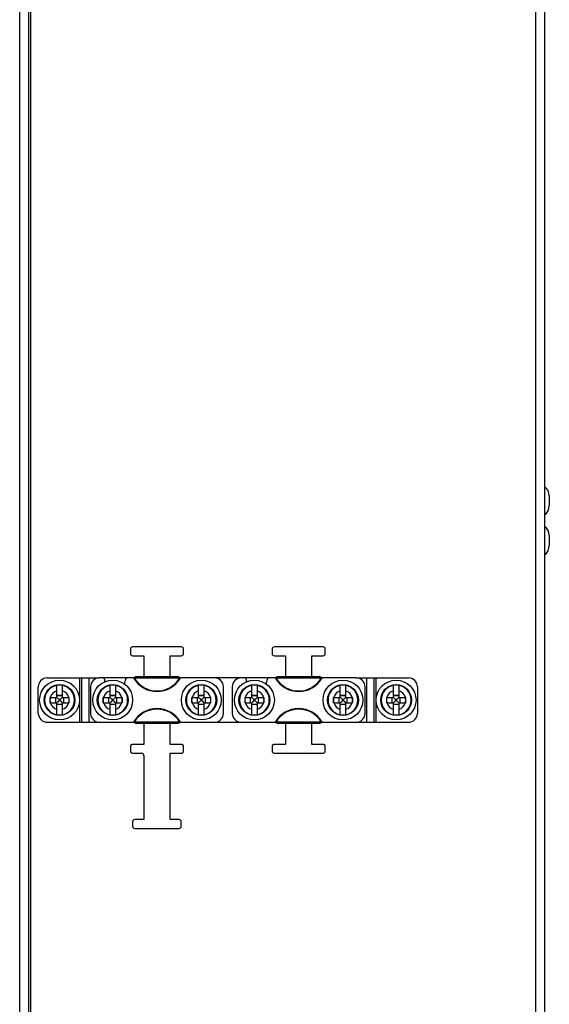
# Model space of a CAD drawing. Header units: millimetres. Extents: x -531 to 1423, y -716 to 1118.
# Tile 30 of 112: x 241 to 360, y 214 to 436. Entities that reach past the tile are written whole.
import ezdxf

# ---------------------------------------------------------------- set-up
doc = ezdxf.new("R2010")
doc.units = ezdxf.units.MM
doc.header["$LTSCALE"] = 23.1
doc.layers.get('0').update_dxf_attribs({"linetype": 'CONTINUOUS'})

msp = doc.modelspace()

# ---------------------------------------------------------------- linework, layer by layer
at = {"color": 7}
for p, q in [((240.65, 47.5), (240.65, 618.5)), ((242.65, 618), (242.65, 47.5)), ((243.15, 47.5), (243.15, 443.9)), ((359.15, 443.32), (359.15, 47.5)), ((357.15, 442.12), (357.15, 47.5)), ((360.25, 328.63), (360.25, 326.38)), ((360.25, 319.63), (360.25, 317.38)), ((265.65, 294), (265.65, 293)), ((277.15, 294.5), (266.15, 294.5)), ((277.65, 293), (277.65, 294)), ((297.65, 294), (297.65, 293)), ((309.15, 294.5), (298.15, 294.5)), ((309.65, 293), (309.65, 294)), ((266.15, 292.5), (268.65, 292.5)), ((268.65, 292.5), (268.65, 287.8)), ((274.65, 287.8), (274.65, 292.5)), ((274.65, 292.5), (277.15, 292.5)), ((298.15, 292.5), (300.65, 292.5)), ((300.65, 292.5), (300.65, 287.8)), ((306.65, 287.8), (306.65, 292.5)), ((306.65, 292.5), (309.15, 292.5)), ((246.85, 287.5), (258.65, 287.5)), ((254.15, 287.5), (254.15, 277.5)), ((254.65, 277.5), (254.65, 287.5)), ((256.35, 277.5), (256.35, 287.5)), ((259.35, 287.5), (258.65, 287.5)), ((264.99, 287.5), (259.35, 287.5)), ((266.51, 287.5), (264.99, 287.5)), ((266.51, 287.5), (267.02, 287.8)), ((267.02, 287.8), (268.65, 287.8)), ((268.65, 287.8), (274.65, 287.8)), ((274.65, 287.8), (276.27, 287.8)), ((276.78, 287.5), (276.27, 287.8)), ((284.65, 287.5), (276.78, 287.5)), ((290.65, 287.5), (284.65, 287.5)), ((291.35, 287.5), (290.65, 287.5)), ((296.99, 287.5), (291.35, 287.5)), ((298.51, 287.5), (296.99, 287.5)), ((298.51, 287.5), (299.02, 287.8)), ((299.02, 287.8), (300.65, 287.8)), ((300.65, 287.8), (306.65, 287.8)), ((306.65, 287.8), (308.27, 287.8)), ((308.78, 287.5), (308.27, 287.8)), ((316.65, 287.5), (308.78, 287.5)), ((316.65, 287.5), (328.45, 287.5)), ((318.95, 287.5), (318.95, 277.5)), ((320.65, 287.5), (320.65, 277.5)), ((321.15, 277.5), (321.15, 287.5)), ((244.85, 279.5), (244.85, 285.5)), ((249.05, 283.1), (249.05, 285.82)), ((250.25, 285.82), (250.25, 283.1)), ((256.65, 285.5), (256.65, 279.5)), ((261.05, 283.1), (261.05, 285.82)), ((262.25, 285.82), (262.25, 283.1)), ((281.05, 283.1), (281.05, 285.82)), ((282.25, 285.82), (282.25, 283.1)), ((286.65, 279.5), (286.65, 285.5)), ((288.65, 285.5), (288.65, 279.5)), ((293.05, 283.1), (293.05, 285.82)), ((294.25, 285.82), (294.25, 283.1)), ((313.05, 283.1), (313.05, 285.82)), ((314.25, 285.82), (314.25, 283.1)), ((318.65, 279.5), (318.65, 285.5)), ((325.05, 283.1), (325.05, 285.82)), ((326.25, 285.82), (326.25, 283.1)), ((330.45, 285.5), (330.45, 279.5)), ((247.53, 283.1), (249.05, 283.1)), ((247.53, 282), (247.53, 282.98)), ((248.7, 283.1), (248.7, 281.9)), ((250.25, 283.52), (249.05, 283.52)), ((250.25, 283.45), (249.05, 283.45)), ((249.53, 282.62), (249.53, 282.39)), ((249.76, 282.62), (249.53, 282.62)), ((249.53, 282.39), (249.76, 282.39)), ((249.76, 282.39), (249.76, 282.62)), ((250.25, 283.1), (251.77, 283.1)), ((250.59, 281.9), (250.59, 283.1)), ((259.53, 283.1), (261.05, 283.1)), ((259.53, 282), (259.53, 282.98)), ((260.7, 283.1), (260.7, 281.9)), ((262.25, 283.52), (261.05, 283.52)), ((262.25, 283.45), (261.05, 283.45)), ((261.53, 282.62), (261.53, 282.39)), ((261.76, 282.62), (261.53, 282.62)), ((261.53, 282.39), (261.76, 282.39)), ((261.76, 282.39), (261.76, 282.62)), ((262.25, 283.1), (263.77, 283.1)), ((262.59, 281.9), (262.59, 283.1)), ((279.53, 283.1), (281.05, 283.1)), ((279.53, 282), (279.53, 282.98)), ((280.7, 283.1), (280.7, 281.9)), ((282.25, 283.52), (281.05, 283.52)), ((282.25, 283.45), (281.05, 283.45)), ((281.53, 282.62), (281.53, 282.39)), ((281.76, 282.62), (281.53, 282.62)), ((281.53, 282.39), (281.76, 282.39)), ((281.76, 282.39), (281.76, 282.62)), ((282.25, 283.1), (283.77, 283.1)), ((282.59, 281.9), (282.59, 283.1)), ((291.53, 283.1), (293.05, 283.1)), ((291.53, 282), (291.53, 282.98)), ((292.7, 283.1), (292.7, 281.9)), ((294.25, 283.52), (293.05, 283.52)), ((294.25, 283.45), (293.05, 283.45)), ((293.53, 282.62), (293.53, 282.39)), ((293.76, 282.62), (293.53, 282.62)), ((293.53, 282.39), (293.76, 282.39)), ((293.76, 282.39), (293.76, 282.62)), ((294.25, 283.1), (295.77, 283.1)), ((294.59, 281.9), (294.59, 283.1)), ((311.53, 283.1), (313.05, 283.1)), ((311.53, 282), (311.53, 282.98)), ((312.7, 283.1), (312.7, 281.9)), ((314.25, 283.52), (313.05, 283.52)), ((314.25, 283.45), (313.05, 283.45)), ((313.53, 282.62), (313.53, 282.39)), ((313.76, 282.62), (313.53, 282.62)), ((313.53, 282.39), (313.76, 282.39)), ((313.76, 282.39), (313.76, 282.62)), ((314.25, 283.1), (315.77, 283.1)), ((314.59, 281.9), (314.59, 283.1)), ((323.53, 283.1), (325.05, 283.1)), ((323.53, 282), (323.53, 282.98)), ((324.7, 283.1), (324.7, 281.9)), ((326.25, 283.52), (325.05, 283.52)), ((326.25, 283.45), (325.05, 283.45)), ((325.76, 282.62), (325.53, 282.62)), ((325.53, 282.62), (325.53, 282.39)), ((325.53, 282.39), (325.76, 282.39)), ((325.76, 282.39), (325.76, 282.62)), ((326.25, 283.1), (327.77, 283.1)), ((326.59, 281.9), (326.59, 283.1)), ((247.53, 281.9), (249.05, 281.9)), ((249.05, 279.19), (249.05, 281.9)), ((249.05, 281.56), (250.25, 281.56)), ((250.25, 281.48), (249.05, 281.48)), ((250.25, 281.9), (250.25, 279.19)), ((250.25, 281.9), (251.77, 281.9)), ((259.53, 281.9), (261.05, 281.9)), ((261.05, 279.19), (261.05, 281.9)), ((261.05, 281.56), (262.25, 281.56)), ((262.25, 281.48), (261.05, 281.48)), ((262.25, 281.9), (262.25, 279.19)), ((262.25, 281.9), (263.77, 281.9)), ((279.53, 281.9), (281.05, 281.9)), ((281.05, 279.19), (281.05, 281.9)), ((281.05, 281.56), (282.25, 281.56)), ((282.25, 281.48), (281.05, 281.48)), ((282.25, 281.9), (282.25, 279.19)), ((282.25, 281.9), (283.77, 281.9)), ((291.53, 281.9), (293.05, 281.9)), ((293.05, 279.19), (293.05, 281.9)), ((293.05, 281.56), (294.25, 281.56)), ((294.25, 281.48), (293.05, 281.48)), ((294.25, 281.9), (294.25, 279.19)), ((294.25, 281.9), (295.77, 281.9)), ((311.53, 281.9), (313.05, 281.9)), ((313.05, 279.19), (313.05, 281.9)), ((313.05, 281.56), (314.25, 281.56)), ((314.25, 281.48), (313.05, 281.48)), ((314.25, 281.9), (314.25, 279.19)), ((314.25, 281.9), (315.77, 281.9)), ((323.53, 281.9), (325.05, 281.9)), ((325.05, 279.19), (325.05, 281.9)), ((325.05, 281.56), (326.25, 281.56)), ((326.25, 281.48), (325.05, 281.48)), ((326.25, 281.9), (327.77, 281.9)), ((326.25, 281.9), (326.25, 279.19)), ((246.85, 277.5), (258.65, 277.5)), ((258.65, 277.5), (266.51, 277.5)), ((266.51, 277.5), (267.02, 277.2)), ((268.65, 277.2), (267.02, 277.2)), ((268.65, 277.2), (268.65, 272.5)), ((274.65, 277.2), (268.65, 277.2)), ((274.65, 272.5), (274.65, 277.2)), ((276.27, 277.2), (274.65, 277.2)), ((276.78, 277.5), (276.27, 277.2)), ((276.78, 277.5), (284.65, 277.5)), ((284.65, 277.5), (290.65, 277.5)), ((290.65, 277.5), (298.51, 277.5)), ((298.51, 277.5), (299.02, 277.2)), ((300.65, 277.2), (299.02, 277.2)), ((300.65, 277.2), (300.65, 272.5)), ((306.65, 277.2), (300.65, 277.2)), ((306.65, 272.5), (306.65, 277.2)), ((308.27, 277.2), (306.65, 277.2)), ((308.78, 277.5), (308.27, 277.2)), ((308.78, 277.5), (316.65, 277.5)), ((316.65, 277.5), (328.45, 277.5)), ((265.65, 272), (265.65, 271)), ((268.65, 272.5), (266.15, 272.5)), ((277.15, 272.5), (274.65, 272.5)), ((277.65, 271), (277.65, 272)), ((297.65, 272), (297.65, 271)), ((300.65, 272.5), (298.15, 272.5)), ((309.15, 272.5), (306.65, 272.5)), ((309.65, 271), (309.65, 272)), ((266.15, 270.5), (268.15, 270.5)), ((268.65, 270), (268.65, 255.5)), ((274.65, 255.5), (274.65, 270.5)), ((274.65, 270.5), (277.15, 270.5)), ((298.15, 270.5), (309.15, 270.5)), ((266.15, 255), (266.15, 254)), ((268.65, 255.5), (266.65, 255.5)), ((266.65, 253.5), (276.64, 253.5)), ((276.64, 255.5), (274.65, 255.5)), ((277.14, 254), (277.14, 255))]:
    msp.add_line(p, q, dxfattribs=at)
for points in [[(267.02, 287.8), (266.93, 287.76), (266.82, 287.71), (266.72, 287.66), (266.6, 287.61), (266.49, 287.56), (266.37, 287.5)], [(266.51, 287.5), (267.09, 287.5), (267.7, 287.5), (268.33, 287.5), (268.97, 287.5), (269.63, 287.5), (270.29, 287.5), (270.97, 287.5), (271.65, 287.5), (272.32, 287.5), (273, 287.5), (273.66, 287.5), (274.32, 287.5), (274.96, 287.5), (275.59, 287.5), (276.2, 287.5), (276.78, 287.5)], [(276.92, 287.5), (276.8, 287.56), (276.69, 287.61), (276.57, 287.66), (276.47, 287.71), (276.36, 287.76), (276.27, 287.8)], [(299.02, 287.8), (298.93, 287.76), (298.82, 287.71), (298.72, 287.66), (298.6, 287.61), (298.49, 287.56), (298.37, 287.5)], [(298.51, 287.5), (299.09, 287.5), (299.7, 287.5), (300.33, 287.5), (300.97, 287.5), (301.63, 287.5), (302.29, 287.5), (302.97, 287.5), (303.65, 287.5), (304.32, 287.5), (305, 287.5), (305.66, 287.5), (306.32, 287.5), (306.96, 287.5), (307.59, 287.5), (308.2, 287.5), (308.78, 287.5)], [(308.92, 287.5), (308.8, 287.56), (308.69, 287.61), (308.57, 287.66), (308.47, 287.71), (308.36, 287.76), (308.27, 287.8)], [(247.53, 282.98), (247.53, 283.01), (247.53, 283.04), (247.53, 283.07), (247.53, 283.1)], [(249.21, 282.94), (249.12, 283.03), (249.05, 283.1)], [(249.53, 282.62), (249.45, 282.7), (249.37, 282.78), (249.21, 282.94)], [(249.53, 282.39), (249.45, 282.31), (249.37, 282.23), (249.21, 282.06)], [(249.76, 282.62), (249.84, 282.7), (249.92, 282.78), (250.09, 282.94)], [(249.76, 282.39), (249.84, 282.31), (249.92, 282.23), (250.09, 282.06)], [(250.09, 282.94), (250.17, 283.03), (250.25, 283.1)], [(251.77, 283.1), (251.77, 283.07), (251.77, 283.04), (251.77, 283.01)], [(251.77, 283.01), (251.77, 282), (251.77, 281.97), (251.77, 281.94), (251.77, 281.9)], [(259.53, 282.98), (259.53, 283.01), (259.53, 283.04), (259.53, 283.07), (259.53, 283.1)], [(261.21, 282.94), (261.12, 283.03), (261.05, 283.1)], [(261.53, 282.62), (261.45, 282.7), (261.37, 282.78), (261.21, 282.94)], [(261.53, 282.39), (261.45, 282.31), (261.37, 282.23), (261.21, 282.06)], [(261.76, 282.62), (261.84, 282.7), (261.92, 282.78), (262.09, 282.94)], [(261.76, 282.39), (261.84, 282.31), (261.92, 282.23), (262.09, 282.06)], [(262.09, 282.94), (262.17, 283.03), (262.25, 283.1)], [(263.77, 283.1), (263.77, 283.07), (263.77, 283.04), (263.77, 283.01)], [(263.77, 283.01), (263.77, 282), (263.77, 281.97), (263.77, 281.94), (263.77, 281.9)], [(279.53, 282.98), (279.53, 283.01), (279.53, 283.04), (279.53, 283.07), (279.53, 283.1)], [(281.21, 282.94), (281.12, 283.03), (281.05, 283.1)], [(281.53, 282.62), (281.45, 282.7), (281.37, 282.78), (281.21, 282.94)], [(281.53, 282.39), (281.45, 282.31), (281.37, 282.23), (281.21, 282.06)], [(281.76, 282.62), (281.84, 282.7), (281.92, 282.78), (282.09, 282.94)], [(281.76, 282.39), (281.84, 282.31), (281.92, 282.23), (282.09, 282.06)], [(282.09, 282.94), (282.17, 283.03), (282.25, 283.1)], [(283.77, 283.1), (283.77, 283.07), (283.77, 283.04), (283.77, 283.01)], [(283.77, 283.01), (283.77, 282), (283.77, 281.97), (283.77, 281.94), (283.77, 281.9)], [(291.53, 282.98), (291.53, 283.01), (291.53, 283.04), (291.53, 283.07), (291.53, 283.1)], [(293.21, 282.94), (293.12, 283.03), (293.05, 283.1)], [(293.53, 282.62), (293.45, 282.7), (293.37, 282.78), (293.21, 282.94)], [(293.53, 282.39), (293.45, 282.31), (293.37, 282.23), (293.21, 282.06)], [(293.76, 282.62), (293.84, 282.7), (293.92, 282.78), (294.09, 282.94)], [(293.76, 282.39), (293.84, 282.31), (293.92, 282.23), (294.09, 282.06)], [(294.09, 282.94), (294.17, 283.03), (294.25, 283.1)], [(295.77, 283.1), (295.77, 283.07), (295.77, 283.04), (295.77, 283.01)], [(295.77, 283.01), (295.77, 282), (295.77, 281.97), (295.77, 281.94), (295.77, 281.9)], [(311.53, 282.98), (311.53, 283.01), (311.53, 283.04), (311.53, 283.07), (311.53, 283.1)], [(313.21, 282.94), (313.12, 283.03), (313.05, 283.1)], [(313.53, 282.62), (313.45, 282.7), (313.37, 282.78), (313.21, 282.94)], [(313.53, 282.39), (313.45, 282.31), (313.37, 282.23), (313.21, 282.06)], [(313.76, 282.62), (313.84, 282.7), (313.92, 282.78), (314.09, 282.94)], [(313.76, 282.39), (313.84, 282.31), (313.92, 282.23), (314.09, 282.06)], [(314.09, 282.94), (314.17, 283.03), (314.25, 283.1)], [(315.77, 283.1), (315.77, 283.07), (315.77, 283.04), (315.77, 283.01)], [(315.77, 283.01), (315.77, 282), (315.77, 281.97), (315.77, 281.94), (315.77, 281.9)], [(323.53, 282.98), (323.53, 283.01), (323.53, 283.04), (323.53, 283.07), (323.53, 283.1)], [(325.21, 282.94), (325.12, 283.03), (325.05, 283.1)], [(325.53, 282.62), (325.45, 282.7), (325.37, 282.78), (325.21, 282.94)], [(325.53, 282.39), (325.45, 282.31), (325.37, 282.23), (325.21, 282.06)], [(325.76, 282.62), (325.84, 282.7), (325.92, 282.78), (326.09, 282.94)], [(325.76, 282.39), (325.84, 282.31), (325.92, 282.23), (326.09, 282.06)], [(326.09, 282.94), (326.17, 283.03), (326.25, 283.1)], [(327.77, 283.1), (327.77, 283.07), (327.77, 283.04), (327.77, 283.01)], [(327.77, 283.01), (327.77, 282), (327.77, 281.97), (327.77, 281.94), (327.77, 281.9)], [(247.53, 281.9), (247.53, 281.94), (247.53, 281.97), (247.53, 282)], [(249.21, 282.06), (249.13, 281.98), (249.05, 281.9)], [(250.09, 282.06), (250.17, 281.98), (250.25, 281.9)], [(259.53, 281.9), (259.53, 281.94), (259.53, 281.97), (259.53, 282)], [(261.21, 282.06), (261.13, 281.98), (261.05, 281.9)], [(262.09, 282.06), (262.17, 281.98), (262.25, 281.9)], [(279.53, 281.9), (279.53, 281.94), (279.53, 281.97), (279.53, 282)], [(281.21, 282.06), (281.13, 281.98), (281.05, 281.9)], [(282.09, 282.06), (282.17, 281.98), (282.25, 281.9)], [(291.53, 281.9), (291.53, 281.94), (291.53, 281.97), (291.53, 282)], [(293.21, 282.06), (293.13, 281.98), (293.05, 281.9)], [(294.09, 282.06), (294.17, 281.98), (294.25, 281.9)], [(311.53, 281.9), (311.53, 281.94), (311.53, 281.97), (311.53, 282)], [(313.21, 282.06), (313.13, 281.98), (313.05, 281.9)], [(314.09, 282.06), (314.17, 281.98), (314.25, 281.9)], [(323.53, 281.9), (323.53, 281.94), (323.53, 281.97), (323.53, 282)], [(325.21, 282.06), (325.13, 281.98), (325.05, 281.9)], [(326.09, 282.06), (326.17, 281.98), (326.25, 281.9)], [(266.37, 277.5), (266.49, 277.45), (266.6, 277.4), (266.72, 277.35), (266.82, 277.3), (266.93, 277.25), (267.02, 277.2)], [(276.78, 277.5), (276.2, 277.51), (275.59, 277.5), (274.96, 277.5), (274.32, 277.5), (273.66, 277.5), (273, 277.5), (272.32, 277.5), (271.65, 277.5), (270.97, 277.5), (270.29, 277.5), (269.63, 277.5), (268.97, 277.5), (268.33, 277.5), (267.7, 277.5), (267.09, 277.51), (266.51, 277.5)], [(276.27, 277.2), (276.36, 277.25), (276.47, 277.3), (276.57, 277.35), (276.69, 277.4), (276.8, 277.45), (276.92, 277.5)], [(298.37, 277.5), (298.49, 277.45), (298.6, 277.4), (298.72, 277.35), (298.82, 277.3), (298.93, 277.25), (299.02, 277.2)], [(308.78, 277.5), (308.2, 277.51), (307.59, 277.5), (306.96, 277.5), (306.32, 277.5), (305.66, 277.5), (305, 277.5), (304.32, 277.5), (303.65, 277.5), (302.97, 277.5), (302.29, 277.5), (301.63, 277.5), (300.97, 277.5), (300.33, 277.5), (299.7, 277.5), (299.09, 277.51), (298.51, 277.5)], [(308.27, 277.2), (308.36, 277.25), (308.47, 277.3), (308.57, 277.35), (308.69, 277.4), (308.8, 277.45), (308.92, 277.5)]]:
    msp.add_lwpolyline(points, dxfattribs=at)
for centre, radius in [((249.65, 282.5), 4.5), ((261.65, 282.5), 4.5), ((281.65, 282.5), 4.5), ((293.65, 282.5), 4.5), ((313.65, 282.5), 4.5), ((325.65, 282.5), 4.5), ((249.65, 282.5), 3.48), ((249.65, 282.5), 3.48), ((261.65, 282.5), 3.48), ((261.65, 282.5), 3.48), ((281.65, 282.5), 3.48), ((281.65, 282.5), 3.48), ((293.65, 282.5), 3.48), ((293.65, 282.5), 3.48), ((313.65, 282.5), 3.48), ((313.65, 282.5), 3.48), ((325.65, 282.5), 3.48), ((325.65, 282.5), 3.48)]:
    msp.add_circle(centre, radius, dxfattribs=at)
for centre, radius, start, end in [((357.75, 328.63), 2.5, 0, 55.9442), ((357.75, 326.38), 2.5, 304.0558, 360), ((357.75, 319.63), 2.5, 0, 55.9442), ((357.75, 317.38), 2.5, 304.0558, 360), ((266.15, 294), 0.5, 90, 180), ((277.15, 294), 0.5, 0, 90), ((298.15, 294), 0.5, 90, 180), ((309.15, 294), 0.5, 0, 90), ((266.15, 293), 0.5, 180, 270), ((277.15, 293), 0.5, 270, 360), ((298.15, 293), 0.5, 180, 270), ((309.15, 293), 0.5, 270, 360), ((246.85, 285.5), 2, 90, 180), ((258.65, 285.5), 2, 90, 180), ((259.35, 287), 0.5, 348.5915, 90), ((281.65, 282.5), 22.25, 168.5915, 169.4059), ((281.65, 282.5), 17.75, 164.8783, 168.1352), ((264.99, 287), 0.5, 90, 164.8783), ((271.65, 290.5), 6.07, 209.6391, 330.3609), ((271.65, 290.5), 5.95, 210.2933, 329.7067), ((284.65, 285.5), 2, 0, 90), ((290.65, 285.5), 2, 90, 180), ((291.35, 287), 0.5, 348.5915, 90), ((313.65, 282.5), 22.25, 168.5915, 169.4059), ((313.65, 282.5), 17.75, 164.8783, 168.1352), ((296.99, 287), 0.5, 90, 164.8783), ((303.65, 290.5), 6.07, 209.6391, 330.3609), ((303.65, 290.5), 5.95, 210.2933, 329.7067), ((316.65, 285.5), 2, 0, 90), ((328.45, 285.5), 2, 0, 90), ((249.65, 282.5), 3.37, 100.2607, 259.7393), ((249.65, 282.5), 3.37, 79.7405, 100.2595), ((249.65, 282.5), 3.37, 280.2607, 79.7393), ((261.65, 282.5), 3.37, 100.2607, 259.7393), ((261.65, 282.5), 3.37, 79.7405, 100.2595), ((261.65, 282.5), 3.37, 280.2607, 79.7393), ((281.65, 282.5), 3.37, 100.2607, 259.7393), ((281.65, 282.5), 3.37, 79.7405, 100.2595), ((281.65, 282.5), 3.37, 280.2607, 79.7393), ((293.65, 282.5), 3.37, 100.2607, 259.7393), ((293.65, 282.5), 3.37, 79.7405, 100.2595), ((293.65, 282.5), 3.37, 280.2607, 79.7393), ((313.65, 282.5), 3.37, 100.2607, 259.7393), ((313.65, 282.5), 3.37, 79.7405, 100.2595), ((313.65, 282.5), 3.37, 280.2607, 79.7393), ((325.65, 282.5), 3.37, 100.2607, 259.7393), ((325.65, 282.5), 3.37, 79.7405, 100.2595), ((325.65, 282.5), 3.37, 280.2607, 79.7393), ((249.65, 282.5), 2.17, 167.3276, 192.6724), ((249.65, 282.5), 2.17, 106.029, 163.971), ((249.65, 282.5), 2.17, 16.029, 73.971), ((249.65, 282.5), 2.17, 347.3276, 12.6724), ((261.65, 282.5), 2.17, 167.3276, 192.6724), ((261.65, 282.5), 2.17, 106.029, 163.971), ((261.65, 282.5), 2.17, 16.029, 73.971), ((261.65, 282.5), 2.17, 347.3276, 12.6724), ((281.65, 282.5), 2.17, 167.3276, 192.6724), ((281.65, 282.5), 2.17, 106.029, 163.971), ((281.65, 282.5), 2.17, 16.029, 73.971), ((281.65, 282.5), 2.17, 347.3276, 12.6724), ((293.65, 282.5), 2.17, 167.3276, 192.6724), ((293.65, 282.5), 2.17, 106.029, 163.971), ((293.65, 282.5), 2.17, 16.029, 73.971), ((293.65, 282.5), 2.17, 347.3276, 12.6724), ((313.65, 282.5), 2.17, 167.3276, 192.6724), ((313.65, 282.5), 2.17, 106.029, 163.971), ((313.65, 282.5), 2.17, 16.029, 73.971), ((313.65, 282.5), 2.17, 347.3276, 12.6724), ((325.65, 282.5), 2.17, 167.3276, 192.6724), ((325.65, 282.5), 2.17, 106.029, 163.971), ((325.65, 282.5), 2.17, 16.029, 73.971), ((325.65, 282.5), 2.17, 347.3276, 12.6724), ((249.65, 282.5), 2.17, 196.029, 253.971), ((249.65, 282.5), 2.17, 286.029, 343.971), ((261.65, 282.5), 2.17, 196.029, 253.971), ((261.65, 282.5), 2.17, 286.029, 343.971), ((271.65, 274.5), 6.07, 29.6391, 150.3609), ((271.65, 274.5), 5.95, 30.2933, 149.7067), ((281.65, 282.5), 2.17, 196.029, 253.971), ((281.65, 282.5), 2.17, 286.029, 343.971), ((293.65, 282.5), 2.17, 196.029, 253.971), ((293.65, 282.5), 2.17, 286.029, 343.971), ((303.65, 274.5), 6.07, 29.6391, 150.3609), ((303.65, 274.5), 5.95, 30.2933, 149.7067), ((313.65, 282.5), 2.17, 196.029, 253.971), ((313.65, 282.5), 2.17, 286.029, 343.971), ((325.65, 282.5), 2.17, 196.029, 253.971), ((325.65, 282.5), 2.17, 286.029, 343.971), ((246.85, 279.5), 2, 180, 270), ((249.65, 282.5), 3.37, 259.7405, 280.2595), ((258.65, 279.5), 2, 180, 270), ((261.65, 282.5), 3.37, 259.7405, 280.2595), ((281.65, 282.5), 3.37, 259.7405, 280.2595), ((284.65, 279.5), 2, 270, 360), ((290.65, 279.5), 2, 180, 270), ((293.65, 282.5), 3.37, 259.7405, 280.2595), ((313.65, 282.5), 3.37, 259.7405, 280.2595), ((316.65, 279.5), 2, 270, 360), ((325.65, 282.5), 3.37, 259.7405, 280.2595), ((328.45, 279.5), 2, 270, 360), ((266.15, 272), 0.5, 90, 180), ((277.15, 272), 0.5, 0, 90), ((298.15, 272), 0.5, 90, 180), ((309.15, 272), 0.5, 0, 90), ((266.15, 271), 0.5, 180, 270), ((268.15, 270), 0.5, 0, 90), ((277.15, 271), 0.5, 270, 360), ((298.15, 271), 0.5, 180, 270), ((309.15, 271), 0.5, 270, 360), ((266.65, 255), 0.5, 90, 180), ((266.65, 254), 0.5, 180, 270), ((276.64, 255), 0.5, 0, 90), ((276.64, 254), 0.5, 270, 360)]:
    msp.add_arc(centre, radius, start, end, dxfattribs=at)

doc.saveas('drawing.dxf')
